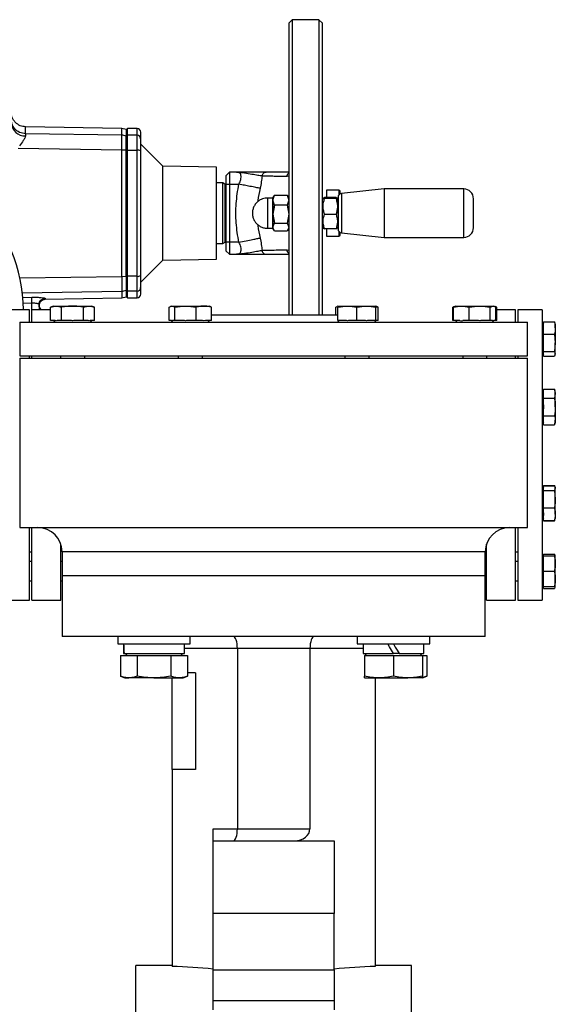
# Model space of a CAD drawing. Header units: millimetres. Extents: x 326 to 3842, y 152 to 2620.
# Tile 42 of 53: x 2552 to 2773, y 1429 to 1836. Entities that reach past the tile are written whole.
import ezdxf

# ---------------------------------------------------------------- set-up
doc = ezdxf.new("R2010")
doc.units = ezdxf.units.MM

msp = doc.modelspace()

# ---------------------------------------------------------------- linework, layer by layer
at = {"color": 7, "linetype": 'Continuous', "lineweight": 25}
for p, q in [((2664.61, 1836.46), (2663.11, 1834.96)), ((2675.61, 1836.46), (2664.61, 1836.46)), ((2664.61, 1836.46), (2664.61, 1714.46)), ((2677.11, 1834.96), (2675.61, 1836.46)), ((2675.61, 1836.46), (2675.61, 1714.46)), ((2663.11, 1834.96), (2663.11, 1756.46)), ((2677.11, 1714.46), (2677.11, 1834.96)), ((2594.08, 1791.49), (2554.3, 1792.19)), ((2595.92, 1791.07), (2594.07, 1791.49)), ((2594.08, 1788.73), (2594.08, 1791.49)), ((2596.41, 1791.46), (2595.91, 1790.96)), ((2600.41, 1791.46), (2596.41, 1791.46)), ((2596.41, 1788.71), (2596.41, 1791.46)), ((2554.3, 1789.31), (2554.29, 1788.43)), ((2594.08, 1788.73), (2554.3, 1789.31)), ((2595.91, 1790.96), (2595.91, 1788.22)), ((2596.41, 1788.71), (2595.91, 1788.22)), ((2595.91, 1788.22), (2595.91, 1782.45)), ((2596.41, 1782.55), (2596.41, 1788.71)), ((2600.41, 1788.71), (2596.41, 1788.71)), ((2600.41, 1782.55), (2600.41, 1788.71)), ((2594.08, 1782.58), (2551.25, 1783.24)), ((2611.02, 1775.85), (2601.91, 1784.96)), ((2595.91, 1782.5), (2594.08, 1782.58)), ((2595.91, 1782.45), (2596.41, 1782.55)), ((2595.91, 1782.45), (2595.91, 1730.47)), ((2596.41, 1730.37), (2596.41, 1782.55)), ((2596.41, 1782.55), (2600.41, 1782.55)), ((2600.41, 1730.37), (2600.41, 1782.55)), ((2633.21, 1775.46), (2611.02, 1775.85)), ((2611.02, 1756.46), (2611.02, 1775.85)), ((2633.21, 1756.46), (2633.21, 1775.46)), ((2638.61, 1773.46), (2637.11, 1771.96)), ((2637.11, 1771.96), (2637.11, 1768.46)), ((2638.61, 1773.46), (2638.61, 1768.46)), ((2641.47, 1773.46), (2638.61, 1773.46)), ((2642.12, 1773.3), (2641.47, 1773.46)), ((2641.47, 1773.46), (2642.38, 1773.38)), ((2642.38, 1773.43), (2642.18, 1773.37)), ((2635.81, 1768.96), (2633.21, 1768.96)), ((2636.81, 1768.38), (2635.81, 1768.96)), ((2635.81, 1743.96), (2635.81, 1768.96)), ((2636.81, 1744.54), (2636.81, 1768.38)), ((2637.11, 1768.46), (2637.11, 1744.46)), ((2637.11, 1768.46), (2638.61, 1768.46)), ((2638.61, 1768.46), (2638.61, 1744.46)), ((2638.61, 1768.46), (2642.48, 1768.46)), ((2637.11, 1766.46), (2636.81, 1766.46)), ((2656.61, 1761.88), (2657.19, 1763.95)), ((2657.07, 1763.75), (2656.61, 1762.96)), ((2656.61, 1762.96), (2656.61, 1761.88)), ((2657.19, 1763.95), (2657.11, 1763.73)), ((2657.19, 1763.95), (2662.53, 1763.95)), ((2662.53, 1763.95), (2663.11, 1761.88)), ((2662.61, 1763.73), (2662.53, 1763.95)), ((2663.11, 1762.96), (2662.65, 1763.75)), ((2682.7, 1762.9), (2677.92, 1762.9)), ((2683.91, 1765.96), (2678.81, 1765.96)), ((2678.81, 1765.96), (2678.81, 1762.9)), ((2702.54, 1766.46), (2684.94, 1764.61)), ((2735.51, 1766.46), (2702.54, 1766.46)), ((2702.54, 1766.46), (2702.54, 1746.46)), ((2656.49, 1762.71), (2654.36, 1762.71)), ((2657.19, 1759.81), (2656.61, 1761.88)), ((2656.61, 1761.88), (2656.61, 1756.06)), ((2657.19, 1759.81), (2656.61, 1756.06)), ((2662.53, 1759.81), (2657.19, 1759.81)), ((2663.11, 1761.88), (2662.53, 1759.81)), ((2662.53, 1759.81), (2663.11, 1756.06)), ((2677.37, 1762.71), (2677.11, 1762.26)), ((2682.7, 1762.47), (2677.92, 1762.47)), ((2683.51, 1762.26), (2683.24, 1762.72)), ((2683.51, 1756.11), (2683.51, 1762.26)), ((2611.02, 1737.07), (2611.02, 1756.46)), ((2633.21, 1737.46), (2633.21, 1756.46)), ((2656.61, 1756.06), (2657.19, 1752.32)), ((2656.61, 1756.06), (2656.61, 1750.64)), ((2663.11, 1756.06), (2662.53, 1752.32)), ((2663.11, 1756.46), (2663.11, 1714.46)), ((2677.92, 1756.02), (2682.7, 1756.02)), ((2683.51, 1756.11), (2683.51, 1750.66)), ((2656.61, 1750.64), (2657.19, 1752.32)), ((2657.11, 1749.19), (2656.61, 1750.64)), ((2656.61, 1750.64), (2656.61, 1749.96)), ((2657.19, 1752.32), (2662.53, 1752.32)), ((2662.53, 1752.32), (2663.11, 1750.64)), ((2663.11, 1750.64), (2662.61, 1749.19)), ((2677.11, 1750.66), (2677.37, 1750.21)), ((2683.24, 1750.2), (2683.51, 1750.66)), ((2654.36, 1750.21), (2656.49, 1750.21)), ((2656.61, 1749.96), (2657.07, 1749.17)), ((2662.53, 1748.97), (2657.19, 1748.97)), ((2662.65, 1749.17), (2663.11, 1749.96)), ((2677.38, 1750.21), (2677.92, 1750.02)), ((2682.7, 1750.02), (2677.92, 1750.02)), ((2678.81, 1750.02), (2678.81, 1746.96)), ((2678.81, 1746.96), (2683.91, 1746.96)), ((2684.94, 1748.31), (2702.54, 1746.46)), ((2633.21, 1743.96), (2635.81, 1743.96)), ((2635.81, 1743.96), (2636.81, 1744.54)), ((2636.81, 1746.46), (2637.11, 1746.46)), ((2637.11, 1744.46), (2637.11, 1740.96)), ((2638.61, 1744.46), (2637.11, 1744.46)), ((2642.48, 1744.46), (2638.61, 1744.46)), ((2638.61, 1744.46), (2638.61, 1739.46)), ((2702.54, 1746.46), (2735.51, 1746.46)), ((2637.11, 1740.96), (2638.61, 1739.46)), ((2638.61, 1739.46), (2641.47, 1739.46)), ((2641.47, 1739.46), (2642.12, 1739.63)), ((2642.38, 1739.54), (2641.47, 1739.46)), ((2642.18, 1739.55), (2642.38, 1739.49)), ((2601.91, 1727.96), (2611.02, 1737.07)), ((2611.02, 1737.07), (2633.21, 1737.46)), ((2594.08, 1730.34), (2595.91, 1730.42)), ((2596.41, 1730.37), (2595.91, 1730.47)), ((2595.91, 1730.47), (2595.91, 1724.7)), ((2600.41, 1730.37), (2596.41, 1730.37)), ((2596.41, 1724.21), (2596.41, 1730.37)), ((2600.41, 1724.21), (2600.41, 1730.37)), ((2594.08, 1724.19), (2594.08, 1721.43)), ((2596.41, 1724.21), (2595.91, 1724.7)), ((2595.91, 1724.7), (2595.91, 1721.96)), ((2600.41, 1724.21), (2596.41, 1724.21)), ((2596.41, 1721.46), (2596.41, 1724.21)), ((2559.91, 1718.77), (2559.91, 1716.46)), ((2562.36, 1720.88), (2594.08, 1721.43)), ((2562.36, 1721.26), (2562.36, 1720.9)), ((2565.89, 1718.04), (2564.68, 1717.6)), ((2565.89, 1718.04), (2566.95, 1718.04)), ((2566.95, 1718.04), (2573.76, 1718.04)), ((2573.76, 1718.04), (2580.57, 1718.04)), ((2580.57, 1718.04), (2581.62, 1718.04)), ((2582.84, 1717.6), (2581.62, 1718.04)), ((2594.08, 1721.43), (2595.92, 1721.85)), ((2595.91, 1721.96), (2596.41, 1721.46)), ((2596.41, 1721.46), (2600.41, 1721.46)), ((2614.6, 1718.04), (2614.29, 1717.93)), ((2614.6, 1718.04), (2614.87, 1718.04)), ((2614.87, 1718.04), (2620.43, 1718.04)), ((2620.43, 1718.04), (2628.03, 1718.04)), ((2628.03, 1718.04), (2630.33, 1718.04)), ((2630.64, 1717.93), (2630.33, 1718.04)), ((2683.48, 1718.04), (2683.17, 1717.93)), ((2683.48, 1718.04), (2687.42, 1718.04)), ((2687.42, 1718.04), (2695.28, 1718.04)), ((2695.28, 1718.04), (2699.21, 1718.04)), ((2699.53, 1717.93), (2699.21, 1718.04)), ((2732.19, 1718.04), (2731.88, 1717.93)), ((2732.19, 1718.04), (2734.5, 1718.04)), ((2734.5, 1718.04), (2742.09, 1718.04)), ((2742.09, 1718.04), (2747.65, 1718.04)), ((2747.65, 1718.04), (2747.92, 1718.04)), ((2748.23, 1717.93), (2747.92, 1718.04)), ((2555.91, 1716.46), (2545.91, 1716.46)), ((2555.91, 1711.46), (2555.91, 1716.46)), ((2564.68, 1716.46), (2556.91, 1716.46)), ((2556.91, 1711.46), (2556.91, 1716.46)), ((2560.86, 1716.46), (2560.79, 1716.53)), ((2564.68, 1712.06), (2564.68, 1717.6)), ((2569.22, 1712.06), (2569.22, 1717.6)), ((2578.3, 1712.06), (2578.3, 1717.6)), ((2582.84, 1712.06), (2582.84, 1717.6)), ((2613.69, 1712.06), (2613.69, 1717.6)), ((2616.04, 1712.06), (2616.04, 1717.6)), ((2624.82, 1712.06), (2624.82, 1717.6)), ((2631.24, 1717.6), (2630.61, 1717.84)), ((2631.24, 1712.06), (2631.24, 1717.6)), ((2631.24, 1714.46), (2683.48, 1714.46)), ((2682.58, 1717.6), (2683.21, 1717.84)), ((2682.58, 1714.46), (2682.58, 1717.6)), ((2683.48, 1712.06), (2683.48, 1717.6)), ((2691.35, 1712.06), (2691.35, 1717.6)), ((2699.21, 1712.06), (2699.21, 1717.6)), ((2700.12, 1717.6), (2699.49, 1717.84)), ((2700.12, 1712.06), (2700.12, 1717.6)), ((2731.56, 1717.81), (2730.98, 1717.6)), ((2730.98, 1717.6), (2731.25, 1717.65)), ((2730.98, 1712.06), (2730.98, 1717.6)), ((2731.91, 1717.84), (2731.28, 1717.6)), ((2731.28, 1712.06), (2731.28, 1717.6)), ((2737.71, 1712.06), (2737.71, 1717.6)), ((2746.48, 1712.06), (2746.48, 1717.6)), ((2749.14, 1717.6), (2748.55, 1717.81)), ((2748.83, 1712.06), (2748.83, 1717.6)), ((2748.86, 1717.65), (2749.14, 1717.6)), ((2749.14, 1712.06), (2749.14, 1717.6)), ((2756.91, 1716.46), (2749.14, 1716.46)), ((2756.91, 1711.46), (2756.91, 1716.46)), ((2767.91, 1716.46), (2757.91, 1716.46)), ((2757.91, 1716.46), (2757.91, 1711.46)), ((2767.91, 1716.46), (2767.91, 1596.46)), ((2551.91, 1711.46), (2551.91, 1697.46)), ((2551.91, 1711.46), (2761.91, 1711.46)), ((2566.5, 1712.06), (2564.68, 1712.06)), ((2565.84, 1712.06), (2566.44, 1711.46)), ((2569.22, 1712.06), (2567.39, 1712.06)), ((2572.87, 1712.06), (2569.22, 1712.06)), ((2578.3, 1712.06), (2574.65, 1712.06)), ((2580.13, 1712.06), (2578.3, 1712.06)), ((2582.84, 1712.06), (2581.01, 1712.06)), ((2581.07, 1711.46), (2581.67, 1712.06)), ((2614.64, 1712.06), (2613.69, 1712.06)), ((2614.55, 1712.06), (2615.15, 1711.46)), ((2616.04, 1712.06), (2615.1, 1712.06)), ((2619.57, 1712.06), (2616.04, 1712.06)), ((2624.82, 1712.06), (2621.29, 1712.06)), ((2627.4, 1712.06), (2624.82, 1712.06)), ((2631.24, 1712.06), (2628.66, 1712.06)), ((2629.78, 1711.46), (2630.38, 1712.06)), ((2686.65, 1712.06), (2683.48, 1712.06)), ((2683.48, 1712.01), (2684.03, 1711.46)), ((2691.35, 1712.06), (2688.19, 1712.06)), ((2694.51, 1712.06), (2691.35, 1712.06)), ((2699.21, 1712.06), (2696.05, 1712.06)), ((2698.66, 1711.46), (2699.21, 1712.01)), ((2699.21, 1712.01), (2699.26, 1712.06)), ((2700.12, 1712.06), (2699.21, 1712.06)), ((2731.28, 1712.06), (2730.98, 1712.06)), ((2733.87, 1712.06), (2731.28, 1712.06)), ((2732.14, 1712.06), (2732.74, 1711.46)), ((2737.71, 1712.06), (2735.12, 1712.06)), ((2741.23, 1712.06), (2737.71, 1712.06)), ((2746.48, 1712.06), (2742.95, 1712.06)), ((2747.42, 1712.06), (2746.48, 1712.06)), ((2747.37, 1711.46), (2747.97, 1712.06)), ((2748.83, 1712.06), (2747.88, 1712.06)), ((2749.14, 1712.06), (2748.83, 1712.06)), ((2761.91, 1697.46), (2761.91, 1711.46)), ((2768.51, 1710.92), (2767.91, 1710.32)), ((2768.51, 1709.57), (2768.51, 1711.6)), ((2768.51, 1711.6), (2773, 1711.6)), ((2773.19, 1711.09), (2773, 1711.6)), ((2773.36, 1710.87), (2773.27, 1711.12)), ((2773.36, 1709), (2773.36, 1710.87)), ((2768.51, 1708.44), (2768.51, 1709.57)), ((2768.51, 1706.4), (2768.51, 1708.44)), ((2768.51, 1703.63), (2768.51, 1706.4)), ((2768.51, 1706.4), (2773, 1706.4)), ((2773, 1706.4), (2773.36, 1702.86)), ((2773.36, 1709), (2773.36, 1702.86)), ((2768.51, 1699.31), (2768.51, 1702.08)), ((2773.36, 1702.86), (2773, 1699.31)), ((2773.36, 1698.35), (2773.36, 1702.86)), ((2767.91, 1698.69), (2768.51, 1698.09)), ((2768.51, 1699.31), (2773, 1699.31)), ((2768.51, 1698.56), (2768.51, 1699.31)), ((2768.51, 1698.15), (2768.51, 1698.56)), ((2768.51, 1697.4), (2768.51, 1698.15)), ((2773, 1699.31), (2773.36, 1698.35)), ((2773.36, 1698.35), (2773, 1697.4)), ((2773.27, 1697.89), (2773.36, 1698.14)), ((2773.36, 1698.14), (2773.36, 1698.35)), ((2551.91, 1697.46), (2761.91, 1697.46)), ((2551.91, 1696.46), (2551.91, 1626.46)), ((2551.91, 1696.46), (2761.91, 1696.46)), ((2555.91, 1696.46), (2555.91, 1697.46)), ((2556.91, 1696.46), (2556.91, 1697.46)), ((2568.76, 1697.46), (2568.76, 1696.46)), ((2578.76, 1696.46), (2578.76, 1697.46)), ((2617.47, 1697.46), (2617.47, 1696.46)), ((2627.47, 1696.46), (2627.47, 1697.46)), ((2686.35, 1697.46), (2686.35, 1696.46)), ((2696.35, 1696.46), (2696.35, 1697.46)), ((2735.06, 1697.46), (2735.06, 1696.46)), ((2745.06, 1696.46), (2745.06, 1697.46)), ((2756.91, 1696.46), (2756.91, 1697.46)), ((2757.91, 1697.46), (2757.91, 1696.46)), ((2761.91, 1626.46), (2761.91, 1696.46)), ((2768.51, 1697.4), (2773, 1697.4)), ((2768.51, 1682.78), (2767.91, 1682.18)), ((2768.51, 1682.27), (2768.51, 1683.71)), ((2768.51, 1683.71), (2773, 1683.71)), ((2768.51, 1680.04), (2768.51, 1681.47)), ((2773.36, 1682.73), (2773, 1683.71)), ((2773, 1683.71), (2773.36, 1681.87)), ((2773.36, 1681.87), (2773, 1680.04)), ((2773.36, 1681.87), (2773.36, 1682.73)), ((2773.36, 1676.36), (2773.36, 1681.87)), ((2768.51, 1677.16), (2768.51, 1680.04)), ((2768.51, 1680.04), (2773, 1680.04)), ((2768.51, 1672.69), (2768.51, 1675.56)), ((2773.36, 1676.36), (2773.36, 1670.85)), ((2767.91, 1670.55), (2768.51, 1669.95)), ((2768.51, 1672.69), (2773, 1672.69)), ((2768.51, 1671.25), (2768.51, 1672.69)), ((2768.51, 1670.45), (2768.51, 1671.25)), ((2768.51, 1669.01), (2768.51, 1670.45)), ((2773, 1669.01), (2773.36, 1670)), ((2773.36, 1670), (2773.36, 1670.85)), ((2768.51, 1669.01), (2773, 1669.01)), ((2768.51, 1642.98), (2767.91, 1642.38)), ((2768.51, 1643.66), (2768.51, 1643.91)), ((2768.51, 1643.91), (2773, 1643.91)), ((2768.51, 1642.92), (2768.51, 1643.66)), ((2768.51, 1643.66), (2773, 1643.66)), ((2768.51, 1642.5), (2768.51, 1642.92)), ((2768.51, 1641.76), (2768.51, 1642.5)), ((2768.51, 1638.98), (2768.51, 1641.76)), ((2768.51, 1641.76), (2773, 1641.76)), ((2773.17, 1643.43), (2773, 1643.91)), ((2773, 1643.91), (2773.03, 1643.77)), ((2773.36, 1642.71), (2773, 1641.76)), ((2773, 1641.76), (2773.36, 1638.21)), ((2773.36, 1642.93), (2773.27, 1643.18)), ((2773.36, 1642.71), (2773.36, 1642.93)), ((2773.36, 1638.21), (2773.36, 1642.71)), ((2768.51, 1634.66), (2768.51, 1637.44)), ((2773.36, 1632.06), (2773.36, 1638.21)), ((2768.51, 1634.66), (2773, 1634.66)), ((2768.51, 1632.63), (2768.51, 1634.66)), ((2767.91, 1630.75), (2768.51, 1630.15)), ((2768.51, 1629.46), (2768.51, 1631.5)), ((2768.51, 1629.21), (2768.51, 1629.46)), ((2768.51, 1629.46), (2773, 1629.46)), ((2768.51, 1629.21), (2773, 1629.21)), ((2773, 1629.46), (2773.19, 1629.97)), ((2773, 1629.21), (2773.17, 1629.69)), ((2773.03, 1629.35), (2773, 1629.21)), ((2773.27, 1629.94), (2773.36, 1630.2)), ((2773.36, 1632.06), (2773.36, 1630.2)), ((2551.91, 1626.46), (2761.91, 1626.46)), ((2555.91, 1596.46), (2555.91, 1626.46)), ((2556.91, 1596.46), (2556.91, 1626.46)), ((2756.91, 1596.46), (2756.91, 1626.46)), ((2757.91, 1626.46), (2757.91, 1596.46)), ((2555.91, 1616.46), (2556.91, 1616.46)), ((2568.91, 1596.46), (2568.91, 1619.58)), ((2569.41, 1616.46), (2569.41, 1606.46)), ((2744.41, 1606.46), (2744.41, 1616.46)), ((2744.91, 1596.46), (2744.91, 1619.58)), ((2756.91, 1616.46), (2757.91, 1616.46)), ((2556.91, 1612.42), (2555.91, 1612.42)), ((2569.41, 1612.42), (2568.91, 1612.42)), ((2744.91, 1612.42), (2744.41, 1612.42)), ((2757.91, 1612.42), (2756.91, 1612.42)), ((2768.46, 1614.78), (2767.91, 1614.23)), ((2768.51, 1614.83), (2768.46, 1614.78)), ((2768.51, 1614.78), (2768.51, 1615.52)), ((2768.51, 1615.52), (2773, 1615.52)), ((2768.51, 1612.29), (2768.51, 1614.78)), ((2768.51, 1614.78), (2773, 1614.78)), ((2773.19, 1615.01), (2773, 1615.52)), ((2773.36, 1614.78), (2773.27, 1615.04)), ((2773.36, 1611.6), (2773.36, 1614.78)), ((2768.51, 1608.42), (2768.51, 1610.91)), ((2768.51, 1605.93), (2768.51, 1608.42)), ((2768.51, 1608.42), (2773, 1608.42)), ((2773.36, 1605.24), (2773.36, 1611.6)), ((2555.91, 1604.42), (2556.91, 1604.42)), ((2568.91, 1604.42), (2569.41, 1604.42)), ((2569.41, 1606.46), (2569.41, 1581.46)), ((2744.41, 1606.46), (2569.41, 1606.46)), ((2744.41, 1581.46), (2744.41, 1606.46)), ((2744.41, 1604.42), (2744.91, 1604.42)), ((2756.91, 1604.42), (2757.91, 1604.42)), ((2768.51, 1602.05), (2768.51, 1604.54)), ((2773.36, 1602.05), (2773.36, 1605.24)), ((2767.91, 1602.6), (2768.46, 1602.05)), ((2768.46, 1602.05), (2768.51, 1602)), ((2768.51, 1602.05), (2773, 1602.05)), ((2768.51, 1601.32), (2768.51, 1602.05)), ((2768.51, 1601.32), (2773, 1601.32)), ((2773.19, 1601.83), (2773, 1601.32)), ((2773.27, 1601.8), (2773.36, 1602.05)), ((2545.91, 1596.46), (2555.91, 1596.46)), ((2556.91, 1596.46), (2568.91, 1596.46)), ((2744.91, 1596.46), (2756.91, 1596.46)), ((2757.91, 1596.46), (2767.91, 1596.46)), ((2744.41, 1581.46), (2569.41, 1581.46)), ((2592.41, 1581.46), (2592.41, 1578.46)), ((2622.41, 1578.46), (2622.41, 1581.46)), ((2691.41, 1581.46), (2691.41, 1578.46)), ((2721.41, 1578.46), (2721.41, 1581.46)), ((2592.41, 1578.46), (2622.41, 1578.46)), ((2594.86, 1578.46), (2594.86, 1574.36)), ((2619.96, 1574.36), (2619.96, 1578.46)), ((2671.91, 1576.46), (2641.91, 1576.46)), ((2641.91, 1576.46), (2641.91, 1501.96)), ((2671.91, 1576.46), (2671.91, 1501.96)), ((2691.41, 1578.46), (2721.41, 1578.46)), ((2693.86, 1578.46), (2693.86, 1574.36)), ((2718.96, 1574.36), (2718.96, 1578.46)), ((2593.55, 1573.56), (2593.55, 1565.04)), ((2593.55, 1573.56), (2600.48, 1573.56)), ((2594.86, 1574.36), (2595.09, 1574.36)), ((2595.09, 1574.36), (2619.96, 1574.36)), ((2596.41, 1574.36), (2595.61, 1573.56)), ((2600.48, 1573.56), (2600.48, 1565.04)), ((2600.48, 1573.56), (2614.34, 1573.56)), ((2614.34, 1573.56), (2614.34, 1565.04)), ((2614.34, 1573.56), (2621.27, 1573.56)), ((2619.21, 1573.56), (2618.41, 1574.36)), ((2621.27, 1573.56), (2621.27, 1565.04)), ((2693.86, 1574.36), (2706.41, 1574.36)), ((2694.41, 1573.56), (2694.41, 1565.04)), ((2694.41, 1573.56), (2706.41, 1573.56)), ((2695.41, 1574.36), (2694.61, 1573.56)), ((2708.77, 1574.36), (2706.41, 1574.36)), ((2706.41, 1573.56), (2706.41, 1565.04)), ((2706.41, 1573.56), (2718.41, 1573.56)), ((2708.77, 1574.36), (2718.96, 1574.36)), ((2718.21, 1573.56), (2717.41, 1574.36)), ((2718.41, 1573.56), (2720.26, 1573.56)), ((2718.41, 1573.56), (2718.41, 1565.04)), ((2720.26, 1573.56), (2720.26, 1565.04)), ((2593.55, 1565.04), (2595.41, 1564.36)), ((2595.41, 1564.36), (2597.02, 1564.36)), ((2607.41, 1564.36), (2597.02, 1564.36)), ((2607.41, 1564.36), (2617.8, 1564.36)), ((2614.91, 1526.46), (2614.91, 1564.36)), ((2617.8, 1564.36), (2619.41, 1564.36)), ((2619.41, 1564.36), (2621.27, 1565.04)), ((2624.55, 1566.46), (2621.27, 1566.46)), ((2624.55, 1566.46), (2624.55, 1526.46)), ((2694.41, 1564.36), (2700.41, 1564.36)), ((2698.91, 1564.36), (2698.91, 1445.03)), ((2700.41, 1564.36), (2712.41, 1564.36)), ((2718.41, 1564.36), (2712.41, 1564.36)), ((2718.41, 1564.36), (2720.26, 1565.04)), ((2614.91, 1526.46), (2614.91, 1445.03)), ((2624.55, 1526.46), (2614.91, 1526.46)), ((2631.91, 1501.96), (2641.91, 1501.96)), ((2631.91, 1496.96), (2631.91, 1501.96)), ((2641.91, 1501.96), (2671.91, 1501.96)), ((2631.91, 1496.96), (2681.91, 1496.96)), ((2631.91, 1466.96), (2631.91, 1496.96)), ((2681.91, 1496.96), (2681.91, 1466.96)), ((2681.91, 1466.96), (2631.91, 1466.96)), ((2631.91, 1443.59), (2631.91, 1466.96)), ((2681.91, 1443.59), (2681.91, 1466.96)), ((2614.91, 1445.46), (2599.91, 1445.46)), ((2599.91, 1184.46), (2599.91, 1445.46)), ((2713.91, 1445.46), (2698.91, 1445.46)), ((2713.91, 1184.46), (2713.91, 1445.46)), ((2631.91, 1443.59), (2681.91, 1443.59)), ((2631.91, 1430.95), (2631.91, 1443.59)), ((2681.91, 1443.59), (2681.91, 1430.95)), ((2631.91, 1430.95), (2681.91, 1430.95)), ((2631.91, 1427.07), (2631.91, 1430.95)), ((2681.91, 1430.95), (2681.91, 1427.07))]:
    msp.add_line(p, q, dxfattribs=at)
at = {"color": 8, "linetype": 'Continuous', "lineweight": 25}
for p, q in [((2554.3, 1789.31), (2554.3, 1792.19)), ((2600.41, 1788.71), (2600.41, 1791.46)), ((2662.42, 1771.76), (2663.11, 1771.91)), ((2683.91, 1765.96), (2683.91, 1764.08)), ((2684.94, 1764.61), (2684.94, 1760.49)), ((2735.51, 1746.46), (2735.51, 1766.46)), ((2654.36, 1762.71), (2654.36, 1762.7)), ((2654.36, 1762.7), (2654.36, 1750.21)), ((2656.49, 1756.08), (2656.49, 1762.71)), ((2684.94, 1760.49), (2684.94, 1748.31)), ((2656.49, 1750.21), (2656.49, 1756.08)), ((2683.91, 1748.84), (2683.91, 1746.96)), ((2663.11, 1741.01), (2662.42, 1741.16)), ((2551.93, 1729.69), (2594.08, 1730.34)), ((2552.87, 1723.59), (2594.08, 1724.19)), ((2600.41, 1721.46), (2600.41, 1724.21)), ((2553.17, 1721.65), (2556.96, 1721.71)), ((2556.96, 1719.23), (2553.35, 1719.17)), ((2556.96, 1716.46), (2556.96, 1719.23)), ((2560.79, 1716.53), (2560.79, 1716.46)), ((2744.41, 1616.46), (2569.41, 1616.46)), ((2641.91, 1576.46), (2619.96, 1576.46)), ((2693.86, 1576.46), (2671.91, 1576.46))]:
    msp.add_line(p, q, dxfattribs=at)
at = {"color": 7, "linetype": 'Continuous', "lineweight": 25, "flags": 128}
for points in [[(2594.08, 1730.34), (2594.08, 1736.81), (2594.08, 1743.33), (2594.08, 1749.88), (2594.08, 1756.46), (2594.08, 1763.04), (2594.08, 1769.59), (2594.08, 1776.12), (2594.08, 1782.58)], [(2706.41, 1574.36), (2705.61, 1575.73), (2704.82, 1577.1), (2704.04, 1578.46)], [(2706.41, 1578.46), (2707.2, 1577.09), (2707.99, 1575.72), (2708.77, 1574.36)]]:
    msp.add_lwpolyline(points, dxfattribs=at)
at = {"color": 7, "linetype": 'Continuous', "lineweight": 25}
for centre, radius, start, end in [((2554.02, 1794.05), 5.63, 184.247, 272.7381), ((2600.41, 1789.96), 1.5, 0, 90), ((2600.42, 1787.22), 1.48, 0.6445, 90.6327), ((2600.77, 1780.52), 2.06, 56.4089, 100.0104), ((2490.91, 1716.46), 62.5, 360, 90), ((2656.49, 1762.83), 0.12, 270, 0), ((2685.11, 1763.02), 1.6, 96, 180), ((2683.91, 1765.46), 0.5, 0, 90), ((2735.51, 1762.46), 4, 0, 90), ((2656.49, 1750.09), 0.12, 0, 90), ((2685.11, 1749.9), 1.6, 180, 264), ((2683.91, 1747.46), 0.5, 270, 0), ((2735.51, 1750.46), 4, 270, 360), ((2600.77, 1732.4), 2.06, 259.9896, 303.5911), ((2600.42, 1725.7), 1.48, 269.3673, 359.3555), ((2600.41, 1722.96), 1.5, 270, 0), ((2562.91, 1718.65), 3, 213.2436, 225), ((2559.41, 1616.46), 10, 0, 90), ((2754.41, 1616.46), 10, 90, 180)]:
    msp.add_arc(centre, radius, start, end, dxfattribs=at)
for centre, major_axis, ratio, start_param, end_param in [((2640.19, 1576.46), (0, 5), 0.343108, 4.712389, 6.283185), ((2673.62, 1576.46), (0, 5), 0.343108, 0, 1.570796), ((2607.41, 1578.46), (0, 21.74), 0.57735, 1.570796, 1.760549), ((2607.41, 1574.36), (0, 21.74), 0.57735, 1.476348, 1.570796), ((2640.19, 1501.96), (0, 5), 0.343108, 3.141593, 4.712389), ((2665.48, 1501.96), (6.43, 0), 0.777778, 4.712389, 6.283185), ((2595.62, 1184.46), (335.57, 0), 0.777778, 1.462453, 1.513293), ((2718.19, 1184.46), (335.57, 0), 0.777778, 1.628299, 1.679139)]:
    msp.add_ellipse(centre, major_axis=major_axis, ratio=ratio, start_param=start_param, end_param=end_param, dxfattribs=at)
for points, knots in [([(2554.3, 1792.19), (2553.56, 1792.28), (2552.41, 1792.42), (2551.04, 1793.18), (2550.1, 1793.95), (2549.34, 1794.91), (2548.61, 1796.29), (2548.49, 1797.44), (2548.41, 1798.19)], [0, 0, 0, 0, 0.239694, 0.368513, 0.499994, 0.631477, 0.760297, 1, 1, 1, 1]), ([(2554.3, 1789.31), (2553.46, 1789.43), (2551.72, 1789.67), (2549.75, 1791.25), (2548.6, 1793.21), (2548.47, 1794.54), (2548.41, 1795.17)], [0, 0, 0, 0, 0.270483, 0.5623737, 0.7895154, 1, 1, 1, 1]), ([(2554.29, 1788.43), (2554.22, 1788.15), (2554.09, 1787.57), (2553.17, 1786.23), (2552.37, 1785.09), (2551.84, 1784.35)], [0, 0, 0, 0, 0.259325, 0.51711, 1, 1, 1, 1]), ([(2594.08, 1782.58), (2594.09, 1783.34), (2594.11, 1784.81), (2594.12, 1786.63), (2594.11, 1788.06), (2594.09, 1788.5), (2594.08, 1788.73)], [0, 0, 0, 0, 0.255689, 0.500002, 0.744315, 1, 1, 1, 1]), ([(2595.91, 1788.33), (2595.61, 1788.44), (2595.02, 1788.66), (2594.39, 1788.71), (2594.08, 1788.73)], [0, 0, 0, 0, 0.513637, 1, 1, 1, 1]), ([(2595.91, 1791.04), (2595.91, 1791.05), (2595.91, 1791.13), (2595.91, 1790.76), (2595.91, 1789.92), (2595.91, 1788.86), (2595.91, 1788.33)], [0, 0, 0, 0, 0.053332, 0.365194, 0.681888, 1, 1, 1, 1]), ([(2595.91, 1782.5), (2595.91, 1783.31), (2595.91, 1784.95), (2595.91, 1786.89), (2595.91, 1787.94), (2595.91, 1788.24), (2595.91, 1788.33)], [0, 0, 0, 0, 0.293284, 0.586546, 0.879811, 1, 1, 1, 1]), ([(2601.91, 1787.24), (2601.91, 1788.03), (2601.91, 1789.62), (2601.91, 1789.85), (2601.91, 1789.96)], [0, 0, 0, 0, 0.498616, 1, 1, 1, 1]), ([(2601.91, 1782.24), (2601.91, 1782.83), (2601.91, 1784.02), (2601.91, 1785.54), (2601.91, 1786.7), (2601.91, 1787.06), (2601.91, 1787.24)], [0, 0, 0, 0, 0.244755, 0.499997, 0.75524, 1, 1, 1, 1]), ([(2595.91, 1730.42), (2595.91, 1731.69), (2595.91, 1735.5), (2595.91, 1741.92), (2595.91, 1749.81), (2595.91, 1757.86), (2595.91, 1766.08), (2595.91, 1774.32), (2595.91, 1779.77), (2595.91, 1782.5)], [0, 0, 0, 0, 0.074013, 0.222381, 0.370751, 0.526678, 0.682604, 0.840947, 1, 1, 1, 1]), ([(2601.91, 1756.46), (2601.91, 1760.79), (2601.91, 1769.46), (2601.91, 1777.98), (2601.91, 1782.24)], [0, 0, 0, 0, 0.499999, 1, 1, 1, 1]), ([(2653.85, 1773.46), (2653.55, 1773.46), (2652.95, 1773.46), (2651.74, 1773.46), (2650.34, 1773.46), (2648.24, 1773.46), (2645.27, 1773.46), (2642.74, 1773.46), (2641.47, 1773.46)], [0, 0, 0, 0, 0.123926, 0.249068, 0.37251, 0.498788, 0.748963, 1, 1, 1, 1]), ([(2652.09, 1771.95), (2652, 1771.11), (2651.82, 1769.41), (2651.45, 1767.63), (2651.26, 1766.74)], [0, 0, 0, 0, 0.494499, 1, 1, 1, 1]), ([(2652.09, 1771.95), (2652.17, 1772.19), (2652.33, 1772.65), (2652.8, 1773.13), (2653.32, 1773.41), (2653.67, 1773.44), (2653.85, 1773.46)], [0, 0, 0, 0, 0.2797373, 0.5594602, 0.7797316, 1, 1, 1, 1]), ([(2652.09, 1771.95), (2652.92, 1771.93), (2654.57, 1771.88), (2657.1, 1771.83), (2659.72, 1771.79), (2661.49, 1771.77), (2662.42, 1771.76)], [0, 0, 0, 0, 0.2506009, 0.5006561, 0.7366362, 1, 1, 1, 1]), ([(2663.11, 1773.46), (2662.53, 1773.46), (2661.12, 1773.46), (2658.86, 1773.46), (2656.33, 1773.46), (2654.68, 1773.46), (2653.85, 1773.46)], [0, 0, 0, 0, 0.181817, 0.44386, 0.721911, 1, 1, 1, 1]), ([(2642.48, 1744.46), (2642.05, 1747.12), (2641.19, 1752.41), (2641.19, 1760.51), (2642.05, 1765.8), (2642.48, 1768.46)], [0, 0, 0, 0, 0.334832, 0.665148, 1, 1, 1, 1]), ([(2651.26, 1766.74), (2650.73, 1766.84), (2649.66, 1767.05), (2647.32, 1767.51), (2644.88, 1767.99), (2643.28, 1768.3), (2642.48, 1768.46)], [0, 0, 0, 0, 0.27981, 0.55962, 0.779811, 1, 1, 1, 1]), ([(2677.92, 1762.47), (2677.76, 1762.5), (2677.43, 1762.58), (2677.25, 1762.73), (2677.66, 1762.84), (2677.92, 1762.9)], [0, 0, 0, 0, 0.264874, 0.535491, 1, 1, 1, 1]), ([(2682.7, 1762.9), (2682.86, 1762.87), (2683.18, 1762.79), (2683.36, 1762.64), (2682.96, 1762.53), (2682.7, 1762.47)], [0, 0, 0, 0, 0.264874, 0.535491, 1, 1, 1, 1]), ([(2683.51, 1762.99), (2683.51, 1763), (2683.51, 1763.04), (2683.51, 1762.82), (2683.51, 1762.34), (2683.51, 1761.42), (2683.51, 1760.38), (2683.51, 1759.71)], [0, 0, 0, 0, 0.058236, 0.254508, 0.45078, 0.642974, 1, 1, 1, 1]), ([(2684.41, 1764.45), (2684.41, 1764.6), (2684.41, 1765.29), (2684.41, 1765.39), (2684.41, 1765.46)], [0, 0, 0, 0, 0.222723, 1, 1, 1, 1]), ([(2654.36, 1762.71), (2654.01, 1762.69), (2653.32, 1762.66), (2652.2, 1762.37), (2651.05, 1761.83), (2649.95, 1760.96), (2649.06, 1759.87), (2648.43, 1758.6), (2648.1, 1757.22), (2648.09, 1755.8), (2648.39, 1754.42), (2649, 1753.14), (2649.88, 1752.03), (2650.99, 1751.13), (2652.28, 1750.51), (2653.44, 1750.24), (2654.14, 1750.22), (2654.36, 1750.21)], [0, 0, 0, 0, 0.053462, 0.105338, 0.175406, 0.246694, 0.318256, 0.389897, 0.461573, 0.533267, 0.604973, 0.676698, 0.748452, 0.820279, 0.892371, 0.966916, 1, 1, 1, 1]), ([(2677.92, 1756.02), (2677.76, 1756.58), (2677.43, 1757.71), (2677.25, 1759.9), (2677.66, 1761.47), (2677.92, 1762.47)], [0, 0, 0, 0, 0.264875, 0.535492, 1, 1, 1, 1]), ([(2682.7, 1762.47), (2682.86, 1761.91), (2683.18, 1760.78), (2683.36, 1758.58), (2682.96, 1757.01), (2682.7, 1756.02)], [0, 0, 0, 0, 0.2648739, 0.535492, 1, 1, 1, 1]), ([(2683.51, 1759.71), (2683.51, 1758.95), (2683.51, 1757.78), (2683.51, 1756.05), (2683.51, 1754.71), (2683.51, 1753.45), (2683.51, 1752.01), (2683.51, 1750.64), (2683.51, 1749.94), (2683.51, 1749.93), (2683.51, 1749.93)], [0, 0, 0, 0, 0.180137, 0.27711, 0.376137, 0.475164, 0.572137, 0.752274, 0.932411, 1, 1, 1, 1]), ([(2739.51, 1759.43), (2739.51, 1760.05), (2739.51, 1760.99), (2739.51, 1761.84), (2739.51, 1762.28), (2739.51, 1762.47), (2739.51, 1762.44), (2739.51, 1762.43)], [0, 0, 0, 0, 0.357024, 0.549218, 0.745493, 0.941764, 1, 1, 1, 1]), ([(2739.51, 1750.49), (2739.51, 1750.49), (2739.51, 1750.5), (2739.51, 1751.13), (2739.51, 1752.39), (2739.51, 1753.71), (2739.51, 1754.86), (2739.51, 1756.08), (2739.51, 1757.66), (2739.51, 1758.73), (2739.51, 1759.43)], [0, 0, 0, 0, 0.067587, 0.247725, 0.427862, 0.524832, 0.623863, 0.72289, 0.81986, 1, 1, 1, 1]), ([(2601.91, 1730.68), (2601.91, 1734.94), (2601.91, 1743.46), (2601.91, 1752.13), (2601.91, 1756.46)], [0, 0, 0, 0, 0.5, 1, 1, 1, 1]), ([(2677.92, 1750.02), (2677.76, 1750.54), (2677.43, 1751.59), (2677.25, 1753.64), (2677.66, 1755.1), (2677.92, 1756.02)], [0, 0, 0, 0, 0.264869, 0.53549, 1, 1, 1, 1]), ([(2682.7, 1756.02), (2682.86, 1755.5), (2683.18, 1754.45), (2683.36, 1752.4), (2682.96, 1750.94), (2682.7, 1750.02)], [0, 0, 0, 0, 0.264869, 0.535491, 1, 1, 1, 1]), ([(2682.7, 1750.02), (2682.87, 1750.06), (2683.16, 1750.12), (2683.2, 1750.19), (2683.21, 1750.21)], [0, 0, 0, 0, 0.591026, 1, 1, 1, 1]), ([(2684.41, 1747.49), (2684.41, 1747.48), (2684.41, 1747.27), (2684.41, 1747.71), (2684.41, 1748.37), (2684.41, 1748.49)], [0, 0, 0, 0, 0.034103, 0.83071, 1, 1, 1, 1]), ([(2642.48, 1744.46), (2643.5, 1744.66), (2645.53, 1745.06), (2648.08, 1745.56), (2650.05, 1745.95), (2650.86, 1746.11), (2651.26, 1746.19)], [0, 0, 0, 0, 0.279811, 0.559621, 0.77981, 1, 1, 1, 1]), ([(2651.26, 1746.19), (2651.45, 1745.29), (2651.82, 1743.51), (2652, 1741.81), (2652.09, 1740.97)], [0, 0, 0, 0, 0.505501, 1, 1, 1, 1]), ([(2641.47, 1739.46), (2642.33, 1739.46), (2644.04, 1739.46), (2646.49, 1739.46), (2648.61, 1739.46), (2650.34, 1739.46), (2652.23, 1739.46), (2653.2, 1739.46), (2653.85, 1739.46)], [0, 0, 0, 0, 0.169178, 0.338159, 0.501691, 0.627977, 0.751494, 1, 1, 1, 1]), ([(2662.42, 1741.16), (2661.23, 1741.15), (2658.86, 1741.12), (2655.39, 1741.06), (2653.19, 1741), (2652.09, 1740.97)], [0, 0, 0, 0, 0.336032, 0.669567, 1, 1, 1, 1]), ([(2652.09, 1740.97), (2652.16, 1740.76), (2652.3, 1740.34), (2652.72, 1739.86), (2653.25, 1739.52), (2653.65, 1739.48), (2653.85, 1739.46)], [0, 0, 0, 0, 0.249999, 0.499995, 0.749996, 1, 1, 1, 1]), ([(2653.85, 1739.46), (2654.68, 1739.46), (2656.33, 1739.46), (2658.86, 1739.46), (2661.12, 1739.46), (2662.53, 1739.46), (2663.11, 1739.46)], [0, 0, 0, 0, 0.278088, 0.556139, 0.818167, 1, 1, 1, 1]), ([(2594.08, 1730.34), (2594.09, 1729.59), (2594.11, 1728.12), (2594.12, 1726.29), (2594.11, 1724.86), (2594.09, 1724.41), (2594.08, 1724.19)], [0, 0, 0, 0, 0.253294, 0.500004, 0.74668, 1, 1, 1, 1]), ([(2595.91, 1730.42), (2595.91, 1729.61), (2595.91, 1727.97), (2595.91, 1726.04), (2595.91, 1724.98), (2595.91, 1724.68), (2595.91, 1724.59)], [0, 0, 0, 0, 0.293278, 0.586542, 0.879807, 1, 1, 1, 1]), ([(2601.91, 1725.68), (2601.91, 1725.86), (2601.91, 1726.22), (2601.91, 1727.38), (2601.91, 1728.9), (2601.91, 1730.09), (2601.91, 1730.68)], [0, 0, 0, 0, 0.24476, 0.500003, 0.755245, 1, 1, 1, 1]), ([(2594.08, 1724.19), (2594.39, 1724.21), (2595.02, 1724.26), (2595.61, 1724.48), (2595.91, 1724.59)], [0, 0, 0, 0, 0.48637, 1, 1, 1, 1]), ([(2595.91, 1724.59), (2595.91, 1724.34), (2595.91, 1723.56), (2595.91, 1722.63), (2595.91, 1721.95), (2595.91, 1721.9), (2595.91, 1721.88)], [0, 0, 0, 0, 0.14716, 0.442154, 0.73715, 1, 1, 1, 1]), ([(2601.91, 1722.96), (2601.91, 1723.08), (2601.91, 1723.31), (2601.91, 1724.89), (2601.91, 1725.68)], [0, 0, 0, 0, 0.501384, 1, 1, 1, 1]), ([(2556.96, 1719.23), (2556.96, 1719.57), (2556.95, 1720.25), (2556.94, 1721.03), (2556.95, 1721.54), (2556.96, 1721.65), (2556.96, 1721.71)], [0, 0, 0, 0, 0.279668, 0.559353, 0.779682, 1, 1, 1, 1]), ([(2556.96, 1721.71), (2557.67, 1721.71), (2559.08, 1721.72), (2560.86, 1721.6), (2562.12, 1721.44), (2562.28, 1721.32), (2562.36, 1721.26)], [0, 0, 0, 0, 0.250059, 0.499894, 0.74954, 1, 1, 1, 1]), ([(2559.91, 1718.77), (2559.9, 1718.8), (2559.88, 1718.85), (2559.78, 1718.91), (2559.58, 1718.99), (2559.11, 1719.11), (2558.13, 1719.23), (2557.35, 1719.23), (2556.96, 1719.23)], [0, 0, 0, 0, 0.122187, 0.205321, 0.251588, 0.500998, 0.75043, 1, 1, 1, 1]), ([(2559.91, 1718.77), (2559.94, 1719.1), (2560.02, 1719.74), (2560.58, 1720.56), (2561.39, 1721.14), (2562.04, 1721.22), (2562.36, 1721.26)], [0, 0, 0, 0, 0.249992, 0.499995, 0.750001, 1, 1, 1, 1]), ([(2559.91, 1718.4), (2559.94, 1718.73), (2560.02, 1719.37), (2560.58, 1720.19), (2561.39, 1720.77), (2562.04, 1720.86), (2562.36, 1720.9)], [0, 0, 0, 0, 0.25001, 0.5, 0.750001, 1, 1, 1, 1]), ([(2560.4, 1717.01), (2560.39, 1717.01), (2560.38, 1717.03), (2560.28, 1717.17), (2560.03, 1717.57), (2559.96, 1718.07), (2559.91, 1718.4)], [0, 0, 0, 0, 0.117778, 0.245538, 0.501421, 1, 1, 1, 1]), ([(2560.42, 1716.98), (2560.28, 1717.23), (2560.04, 1717.68), (2559.95, 1718.49), (2560.09, 1719.18), (2560.4, 1719.78), (2560.82, 1720.28), (2561.52, 1720.75), (2562.12, 1720.83), (2562.45, 1720.88)], [0, 0, 0, 0, 0.15727, 0.284395, 0.451452, 0.541743, 0.663352, 0.816165, 1, 1, 1, 1]), ([(2564.68, 1717.6), (2565.06, 1717.74), (2565.43, 1717.85), (2566.19, 1718), (2566.57, 1718.04), (2566.95, 1718.04)], [0, 0, 0, 0, 0.5, 0.5, 1, 1, 1, 1]), ([(2566.95, 1718.04), (2567.33, 1718.04), (2567.7, 1718), (2568.46, 1717.85), (2568.84, 1717.74), (2569.22, 1717.6)], [0, 0, 0, 0, 0.5, 0.5, 1, 1, 1, 1]), ([(2573.76, 1718.04), (2573, 1718.04), (2572.24, 1718), (2570.73, 1717.85), (2569.97, 1717.74), (2569.22, 1717.6)], [0, 0, 0, 0, 0.5, 0.5, 1, 1, 1, 1]), ([(2578.3, 1717.6), (2577.55, 1717.73), (2576.79, 1717.85), (2575.27, 1718), (2574.52, 1718.04), (2573.76, 1718.04)], [0, 0, 0, 0, 0.5, 0.5, 1, 1, 1, 1]), ([(2578.3, 1717.6), (2578.68, 1717.74), (2579.06, 1717.85), (2579.81, 1718), (2580.19, 1718.04), (2580.57, 1718.04)], [0, 0, 0, 0, 0.5, 0.5, 1, 1, 1, 1]), ([(2580.57, 1718.04), (2580.95, 1718.04), (2581.33, 1718), (2582.08, 1717.85), (2582.46, 1717.74), (2582.84, 1717.6)], [0, 0, 0, 0, 0.5, 0.5, 1, 1, 1, 1]), ([(2613.69, 1717.6), (2613.89, 1717.74), (2614.09, 1717.85), (2614.48, 1718), (2614.67, 1718.04), (2614.87, 1718.04)], [0, 0, 0, 0, 0.5, 0.5, 1, 1, 1, 1]), ([(2614.87, 1718.04), (2615.07, 1718.04), (2615.26, 1718), (2615.65, 1717.85), (2615.85, 1717.74), (2616.04, 1717.6)], [0, 0, 0, 0, 0.5, 0.5, 1, 1, 1, 1]), ([(2616.04, 1717.6), (2616.78, 1717.74), (2617.51, 1717.85), (2618.97, 1718), (2619.7, 1718.04), (2620.43, 1718.04)], [0, 0, 0, 0, 0.5, 0.5, 1, 1, 1, 1]), ([(2620.43, 1718.04), (2621.16, 1718.04), (2621.89, 1718), (2623.35, 1717.85), (2624.09, 1717.74), (2624.82, 1717.6)], [0, 0, 0, 0, 0.5, 0.5, 1, 1, 1, 1]), ([(2628.03, 1718.04), (2627.49, 1718.04), (2626.96, 1718), (2625.89, 1717.85), (2625.35, 1717.74), (2624.82, 1717.6)], [0, 0, 0, 0, 0.5, 0.5, 1, 1, 1, 1]), ([(2631.24, 1717.6), (2630.71, 1717.73), (2630.17, 1717.85), (2629.1, 1718), (2628.56, 1718.04), (2628.03, 1718.04)], [0, 0, 0, 0, 0.5, 0.5, 1, 1, 1, 1]), ([(2683.48, 1717.6), (2684.14, 1717.74), (2684.8, 1717.85), (2686.11, 1718), (2686.76, 1718.04), (2687.42, 1718.04)], [0, 0, 0, 0, 0.5, 0.5, 1, 1, 1, 1]), ([(2683.48, 1718.04), (2683.48, 1718.04), (2683.48, 1718), (2683.48, 1717.85), (2683.48, 1717.74), (2683.48, 1717.6)], [0, 0, 0, 0, 0.5, 0.5, 1, 1, 1, 1]), ([(2687.42, 1718.04), (2688.07, 1718.04), (2688.73, 1718), (2690.04, 1717.85), (2690.69, 1717.74), (2691.35, 1717.6)], [0, 0, 0, 0, 0.5, 0.5, 1, 1, 1, 1]), ([(2691.35, 1717.6), (2692, 1717.74), (2692.66, 1717.85), (2693.97, 1718), (2694.63, 1718.04), (2695.28, 1718.04)], [0, 0, 0, 0, 0.5, 0.5, 1, 1, 1, 1]), ([(2695.28, 1718.04), (2695.94, 1718.04), (2696.59, 1718), (2697.9, 1717.85), (2698.56, 1717.74), (2699.21, 1717.6)], [0, 0, 0, 0, 0.5, 0.5, 1, 1, 1, 1]), ([(2699.21, 1718.04), (2699.21, 1718.04), (2699.21, 1718), (2699.21, 1717.85), (2699.21, 1717.74), (2699.21, 1717.6)], [0, 0, 0, 0, 0.5, 0.5, 1, 1, 1, 1]), ([(2731.28, 1717.6), (2731.82, 1717.73), (2732.35, 1717.85), (2733.43, 1718), (2733.96, 1718.04), (2734.5, 1718.04)], [0, 0, 0, 0, 0.5, 0.5, 1, 1, 1, 1]), ([(2734.5, 1718.04), (2735.03, 1718.04), (2735.57, 1718), (2736.64, 1717.85), (2737.17, 1717.74), (2737.71, 1717.6)], [0, 0, 0, 0, 0.5, 0.5, 1, 1, 1, 1]), ([(2737.71, 1717.6), (2738.44, 1717.74), (2739.17, 1717.85), (2740.63, 1718), (2741.36, 1718.04), (2742.09, 1718.04)], [0, 0, 0, 0, 0.5, 0.5, 1, 1, 1, 1]), ([(2742.09, 1718.04), (2742.82, 1718.04), (2743.55, 1718), (2745.02, 1717.85), (2745.75, 1717.74), (2746.48, 1717.6)], [0, 0, 0, 0, 0.5, 0.5, 1, 1, 1, 1]), ([(2746.48, 1717.6), (2746.67, 1717.74), (2746.87, 1717.85), (2747.26, 1718), (2747.46, 1718.04), (2747.65, 1718.04)], [0, 0, 0, 0, 0.5, 0.5, 1, 1, 1, 1]), ([(2747.65, 1718.04), (2747.85, 1718.04), (2748.05, 1718), (2748.44, 1717.85), (2748.63, 1717.74), (2748.83, 1717.6)], [0, 0, 0, 0, 0.5, 0.5, 1, 1, 1, 1]), ([(2699.21, 1717.73), (2699.49, 1717.71), (2699.79, 1717.68), (2700.09, 1717.61), (2700.12, 1717.6)], [0, 0, 0, 0, 0.904534, 1, 1, 1, 1]), ([(2773, 1711.6), (2773.05, 1711.38), (2773.27, 1710.53), (2773.32, 1709.65), (2773.36, 1709)], [0, 0, 0, 0, 0.253065, 1, 1, 1, 1]), ([(2773.36, 1709), (2773.29, 1708.16), (2773.23, 1707.28), (2773.01, 1706.43), (2773, 1706.4)], [0, 0, 0, 0, 0.973002, 1, 1, 1, 1]), ([(2773, 1680.04), (2773.05, 1679.73), (2773.27, 1678.51), (2773.32, 1677.28), (2773.36, 1676.36)], [0, 0, 0, 0, 0.253066, 1, 1, 1, 1]), ([(2773.36, 1676.36), (2773.29, 1675.16), (2773.23, 1673.93), (2773.01, 1672.72), (2773, 1672.69)], [0, 0, 0, 0, 0.973011, 1, 1, 1, 1]), ([(2773, 1672.69), (2773.11, 1672.38), (2773.2, 1672.07), (2773.33, 1671.46), (2773.36, 1671.15), (2773.36, 1670.85)], [0, 0, 0, 0, 0.5, 0.5, 1, 1, 1, 1]), ([(2773.36, 1670.85), (2773.36, 1670.54), (2773.33, 1670.24), (2773.2, 1669.62), (2773.11, 1669.32), (2773, 1669.01)], [0, 0, 0, 0, 0.5, 0.5, 1, 1, 1, 1]), ([(2773, 1643.66), (2773.11, 1643.5), (2773.2, 1643.34), (2773.33, 1643.03), (2773.36, 1642.87), (2773.36, 1642.71)], [0, 0, 0, 0, 0.5, 0.5, 1, 1, 1, 1]), ([(2773.36, 1638.21), (2773.36, 1637.62), (2773.33, 1637.03), (2773.2, 1635.84), (2773.11, 1635.25), (2773, 1634.66)], [0, 0, 0, 0, 0.5, 0.5, 1, 1, 1, 1]), ([(2773, 1634.66), (2773.11, 1634.23), (2773.2, 1633.79), (2773.33, 1632.93), (2773.36, 1632.49), (2773.36, 1632.06)], [0, 0, 0, 0, 0.5, 0.5, 1, 1, 1, 1]), ([(2773.36, 1632.06), (2773.36, 1631.63), (2773.33, 1631.19), (2773.2, 1630.33), (2773.11, 1629.89), (2773, 1629.46)], [0, 0, 0, 0, 0.5, 0.5, 1, 1, 1, 1]), ([(2773, 1615.52), (2773.01, 1615.5), (2773.07, 1615.25), (2773.09, 1615.01), (2773.11, 1614.78)], [0, 0, 0, 0, 0.095471, 1, 1, 1, 1]), ([(2773, 1614.78), (2773.11, 1614.25), (2773.2, 1613.72), (2773.33, 1612.66), (2773.36, 1612.13), (2773.36, 1611.6)], [0, 0, 0, 0, 0.5, 0.5, 1, 1, 1, 1]), ([(2773, 1614.78), (2773.11, 1614.78), (2773.2, 1614.78), (2773.33, 1614.78), (2773.36, 1614.78), (2773.36, 1614.78)], [0, 0, 0, 0, 0.5, 0.5, 1, 1, 1, 1]), ([(2773.36, 1611.6), (2773.36, 1611.07), (2773.33, 1610.54), (2773.2, 1609.48), (2773.11, 1608.95), (2773, 1608.42)], [0, 0, 0, 0, 0.5, 0.5, 1, 1, 1, 1]), ([(2773, 1608.42), (2773.11, 1607.89), (2773.2, 1607.36), (2773.33, 1606.3), (2773.36, 1605.77), (2773.36, 1605.24)], [0, 0, 0, 0, 0.5, 0.5, 1, 1, 1, 1]), ([(2773.36, 1605.24), (2773.36, 1604.71), (2773.33, 1604.18), (2773.2, 1603.11), (2773.11, 1602.58), (2773, 1602.05)], [0, 0, 0, 0, 0.5, 0.5, 1, 1, 1, 1]), ([(2773, 1602.05), (2773.11, 1602.05), (2773.2, 1602.05), (2773.33, 1602.05), (2773.36, 1602.05), (2773.36, 1602.05)], [0, 0, 0, 0, 0.5, 0.5, 1, 1, 1, 1]), ([(2597.02, 1564.36), (2596.44, 1564.36), (2595.86, 1564.42), (2594.71, 1564.66), (2594.13, 1564.83), (2593.55, 1565.04)], [0, 0, 0, 0, 0.5, 0.5, 1, 1, 1, 1]), ([(2600.48, 1565.04), (2599.9, 1564.83), (2599.33, 1564.66), (2598.17, 1564.42), (2597.6, 1564.36), (2597.02, 1564.36)], [0, 0, 0, 0, 0.5, 0.5, 1, 1, 1, 1]), ([(2607.41, 1564.36), (2606.25, 1564.36), (2605.1, 1564.42), (2602.79, 1564.66), (2601.63, 1564.83), (2600.48, 1565.04)], [0, 0, 0, 0, 0.5, 0.5, 1, 1, 1, 1]), ([(2614.34, 1565.04), (2613.19, 1564.83), (2612.03, 1564.66), (2609.72, 1564.42), (2608.56, 1564.36), (2607.41, 1564.36)], [0, 0, 0, 0, 0.5, 0.5, 1, 1, 1, 1]), ([(2617.8, 1564.36), (2617.23, 1564.36), (2616.65, 1564.42), (2615.49, 1564.66), (2614.92, 1564.83), (2614.34, 1565.04)], [0, 0, 0, 0, 0.5, 0.5, 1, 1, 1, 1]), ([(2621.27, 1565.04), (2620.69, 1564.83), (2620.11, 1564.66), (2618.96, 1564.42), (2618.38, 1564.36), (2617.8, 1564.36)], [0, 0, 0, 0, 0.5, 0.5, 1, 1, 1, 1]), ([(2700.41, 1564.36), (2699.41, 1564.36), (2698.41, 1564.42), (2696.41, 1564.66), (2695.41, 1564.83), (2694.41, 1565.04)], [0, 0, 0, 0, 0.5, 0.5, 1, 1, 1, 1]), ([(2694.41, 1564.36), (2694.41, 1564.36), (2694.41, 1564.42), (2694.41, 1564.66), (2694.41, 1564.83), (2694.41, 1565.04)], [0, 0, 0, 0, 0.5, 0.5, 1, 1, 1, 1]), ([(2706.41, 1565.04), (2705.41, 1564.83), (2704.41, 1564.66), (2702.41, 1564.42), (2701.41, 1564.36), (2700.41, 1564.36)], [0, 0, 0, 0, 0.5, 0.5, 1, 1, 1, 1]), ([(2712.41, 1564.36), (2711.41, 1564.36), (2710.41, 1564.42), (2708.41, 1564.66), (2707.41, 1564.83), (2706.41, 1565.04)], [0, 0, 0, 0, 0.5, 0.5, 1, 1, 1, 1]), ([(2718.41, 1565.04), (2717.41, 1564.83), (2716.41, 1564.66), (2714.41, 1564.42), (2713.41, 1564.36), (2712.41, 1564.36)], [0, 0, 0, 0, 0.5, 0.5, 1, 1, 1, 1]), ([(2720.26, 1565.04), (2719.69, 1564.82), (2719.08, 1564.59), (2718.45, 1564.53), (2718.41, 1564.53)], [0, 0, 0, 0, 0.92595, 1, 1, 1, 1]), ([(2718.41, 1564.36), (2718.41, 1564.36), (2718.41, 1564.42), (2718.41, 1564.66), (2718.41, 1564.83), (2718.41, 1565.04)], [0, 0, 0, 0, 0.5, 0.5, 1, 1, 1, 1])]:
    msp.add_open_spline(points, degree=3, knots=knots, dxfattribs=at)
at = {"color": 8, "linetype": 'Continuous', "lineweight": 25}
for points, knots in [([(2642.48, 1768.46), (2642.66, 1768.78), (2643, 1769.41), (2643.32, 1770.39), (2643.47, 1771.32), (2643.4, 1772.13), (2643.13, 1772.75), (2642.73, 1773.2), (2642.31, 1773.27), (2642.12, 1773.3)], [0, 0, 0, 0, 0.149536, 0.288881, 0.433615, 0.577232, 0.717391, 0.866715, 1, 1, 1, 1]), ([(2642.38, 1773.38), (2643.22, 1773.33), (2645.1, 1773.22), (2647.83, 1772.63), (2650.45, 1772.22), (2651.55, 1772.04), (2652.09, 1771.95)], [0, 0, 0, 0, 0.216622, 0.492404, 0.750603, 1, 1, 1, 1]), ([(2662.42, 1771.76), (2662.48, 1771.99), (2662.58, 1772.44), (2662.86, 1772.88), (2663.08, 1773.02), (2663.11, 1773.04)], [0, 0, 0, 0, 0.461586, 0.9232204, 1, 1, 1, 1]), ([(2651.26, 1766.74), (2650.88, 1765.05), (2650.46, 1763.22), (2650.35, 1761.35), (2650.34, 1761.2)], [0, 0, 0, 0, 0.922706, 1, 1, 1, 1]), ([(2650.34, 1751.72), (2650.35, 1751.59), (2650.45, 1749.72), (2650.87, 1747.89), (2651.26, 1746.19)], [0, 0, 0, 0, 0.070223, 1, 1, 1, 1]), ([(2642.12, 1739.63), (2642.31, 1739.65), (2642.73, 1739.72), (2643.13, 1740.17), (2643.4, 1740.78), (2643.47, 1741.59), (2643.33, 1742.52), (2643, 1743.51), (2642.66, 1744.14), (2642.48, 1744.46)], [0, 0, 0, 0, 0.132858, 0.281599, 0.421217, 0.565074, 0.710009, 0.849871, 1, 1, 1, 1]), ([(2652.09, 1740.97), (2651.55, 1740.88), (2650.45, 1740.7), (2647.83, 1740.29), (2645.1, 1739.71), (2643.21, 1739.59), (2642.38, 1739.54)], [0, 0, 0, 0, 0.249342, 0.507486, 0.783207, 1, 1, 1, 1]), ([(2663.11, 1739.88), (2663.08, 1739.9), (2662.86, 1740.04), (2662.58, 1740.48), (2662.48, 1740.94), (2662.42, 1741.16)], [0, 0, 0, 0, 0.0767768, 0.5383941, 1, 1, 1, 1])]:
    msp.add_open_spline(points, degree=3, knots=knots, dxfattribs=at)
at = {"color": 7, "linetype": 'Continuous', "lineweight": 25}
for points in [[(2567.39, 1712.06), (2567.1, 1711.99), (2566.8, 1711.99), (2566.5, 1712.06)], [(2574.65, 1712.06), (2574.05, 1711.99), (2573.46, 1711.99), (2572.87, 1712.06)], [(2581.01, 1712.06), (2580.72, 1711.99), (2580.42, 1711.99), (2580.13, 1712.06)], [(2615.1, 1712.06), (2614.95, 1711.99), (2614.79, 1711.99), (2614.64, 1712.06)], [(2621.29, 1712.06), (2620.72, 1711.99), (2620.14, 1711.99), (2619.57, 1712.06)], [(2628.66, 1712.06), (2628.24, 1711.99), (2627.82, 1711.99), (2627.4, 1712.06)], [(2688.19, 1712.06), (2687.67, 1711.99), (2687.16, 1711.99), (2686.65, 1712.06)], [(2696.05, 1712.06), (2695.54, 1711.99), (2695.03, 1711.99), (2694.51, 1712.06)], [(2733.87, 1712.06), (2734.29, 1711.99), (2734.71, 1711.99), (2735.12, 1712.06)], [(2742.95, 1712.06), (2742.38, 1711.99), (2741.81, 1711.99), (2741.23, 1712.06)], [(2747.88, 1712.06), (2747.73, 1711.99), (2747.58, 1711.99), (2747.42, 1712.06)], [(2768.51, 1702.08), (2768.44, 1702.6), (2768.44, 1703.11), (2768.51, 1703.63)], [(2768.51, 1681.47), (2768.44, 1681.74), (2768.44, 1682.01), (2768.51, 1682.27)], [(2768.51, 1677.16), (2768.44, 1676.63), (2768.44, 1676.09), (2768.51, 1675.56)], [(2768.51, 1637.44), (2768.44, 1637.95), (2768.44, 1638.47), (2768.51, 1638.98)], [(2768.51, 1632.63), (2768.44, 1632.25), (2768.44, 1631.87), (2768.51, 1631.5)], [(2768.51, 1610.91), (2768.44, 1611.37), (2768.44, 1611.83), (2768.51, 1612.29)], [(2768.51, 1604.54), (2768.44, 1605.01), (2768.44, 1605.47), (2768.51, 1605.93)]]:
    msp.add_open_spline(points, degree=3, dxfattribs=at)

doc.saveas('drawing.dxf')
